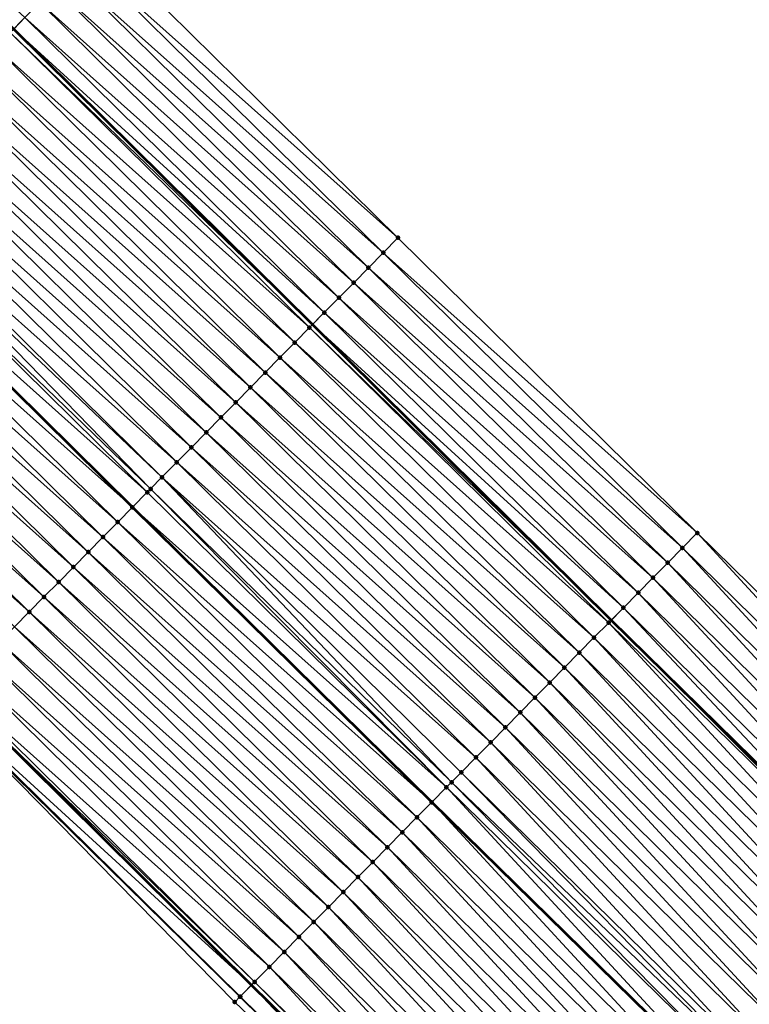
# Model space of a CAD drawing. Header units: feet. Extents: x 2017424 to 2024169, y 808042 to 818730.
# Tile 211 of 256: x 2020562 to 2020597, y 815843 to 815889. Entities that reach past the tile are written whole.
import ezdxf

# ---------------------------------------------------------------- set-up
doc = ezdxf.new("R2010")
doc.units = ezdxf.units.FT
doc.header["$MEASUREMENT"] = 0
for name, color, linetype, lineweight in [('EP_Travel Lane', 172, 'Continuous', 53), ('NB-Road Shots', 141, 'Continuous', 100), ('NB-Road X-Section', 40, 'Continuous', 13), ('STRIPING', 60, 'Continuous', 53)]:
    doc.layers.add(name, color=color, linetype=linetype, lineweight=lineweight)
doc.layers.add('I-77-MM15-17_NB-Surface-BORDER', color=7, linetype='Continuous')
doc.layers.add('I-77-MM15-17_NB-Surface-TIN', color=7, linetype='Continuous')

msp = doc.modelspace()

# ---------------------------------------------------------------- linework, layer by layer
at = {"layer": 'EP_Travel Lane'}
for points in [[(2020306.735364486, 816143.052083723, 250.3038613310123), (2020320.869865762, 816128.903000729, 250.1640749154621), (2020335.004430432, 816114.7538542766, 250.0386303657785), (2020349.139063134, 816100.6046397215, 249.9285631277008), (2020363.273687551, 816086.4554334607, 249.8166337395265), (2020377.408289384, 816072.3062498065, 249.6995812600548), (2020391.542903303, 816058.1570540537, 249.5852658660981), (2020405.683212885, 816044.0429709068, 249.4706513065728), (2020419.859068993, 816029.9350855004, 249.3542916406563), (2020434.03488781, 816015.8272372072, 249.230411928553), (2020448.210546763, 816001.7195480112, 249.0743815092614), (2020462.386093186, 815987.6119708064, 248.8957072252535), (2020476.561749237, 815973.5042844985, 248.7390809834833), (2020490.737370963, 815959.3966323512, 248.5755603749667), (2020504.912973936, 815945.2889988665, 248.4082667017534), (2020519.088475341, 815931.181466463, 248.2205228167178), (2020533.263964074, 815917.0739466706, 248.0302437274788), (2020547.420157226, 815903.0259554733, 247.8205498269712), (2020561.636400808, 815888.9599583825, 247.5983777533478), (2020575.852620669, 815874.8939847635, 247.3724023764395), (2020590.06889214, 815860.8279600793, 247.1547067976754), (2020604.315796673, 815846.8424144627, 246.9439078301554), (2020618.602657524, 815832.847893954, 246.742274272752), (2020632.862392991, 815818.9411492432, 246.567815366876)], [(2020303.745453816, 816111.7916383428, 250.6809946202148), (2020317.880009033, 816097.6425431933, 250.5486849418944), (2020332.014607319, 816083.49340493, 250.4261101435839), (2020346.14918727, 816069.3442850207, 250.2993762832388), (2020360.28371757, 816055.1952148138, 250.1614457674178), (2020374.418343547, 816041.0460488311, 250.0451336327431), (2020388.587993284, 816026.8903374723, 249.9444988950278), (2020402.751658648, 816012.770209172, 249.8295884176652), (2020416.915225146, 815998.6501794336, 249.6947918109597), (2020431.078640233, 815984.5303006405, 249.5294848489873), (2020445.241975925, 815970.4105009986, 249.3481929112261), (2020459.405461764, 815956.2905516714, 249.1971501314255), (2020473.569011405, 815942.1705387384, 249.0589391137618), (2020487.732629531, 815928.0504575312, 248.9345192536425), (2020501.896242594, 815913.9303813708, 248.8090997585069), (2020516.059784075, 815899.8103765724, 248.6692454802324), (2020530.303680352, 815885.662952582, 248.5309171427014), (2020544.520426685, 815871.5964580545, 248.3895210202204), (2020558.737220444, 815857.5299166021, 248.2557333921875), (2020572.954258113, 815843.4631338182, 248.1611456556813), (2020587.261358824, 815829.419095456, 248.0422954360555), (2020601.548694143, 815815.4241101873, 247.9231798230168), (2020615.950558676, 815801.3845731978, 247.8181088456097), (2020630.351235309, 815787.5063167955, 247.6943835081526)]]:
    msp.add_polyline3d(points, dxfattribs=at)
at = {"layer": 'I-77-MM15-17_NB-Surface-BORDER', "color": 3, "linetype": 'Continuous', "lineweight": -3}
for points in [[(2020310.195268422, 816146.5114643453, 249.9605953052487), (2020324.329785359, 816132.3623860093, 249.8220439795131), (2020338.464424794, 816118.2131850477, 249.7112006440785), (2020353.306249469, 816104.7710125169, 249.5358276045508), (2020367.440904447, 816090.6217959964, 249.4285142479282), (2020381.57549105, 816076.4726479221, 249.3057166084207), (2020395.71010452, 816062.3234729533, 249.1890001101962), (2020409.835485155, 816048.2121011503, 249.0622873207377), (2020423.999180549, 816034.0919408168, 248.9536563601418), (2020438.163023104, 816019.9716337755, 248.8746337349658), (2020452.326568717, 816005.8516227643, 248.7358364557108), (2020465.784232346, 815991.0232822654, 248.6243353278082), (2020479.947639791, 815976.9034089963, 248.4576964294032), (2020494.110981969, 815962.7836007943, 248.2779317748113), (2020508.980131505, 815949.3721964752, 248.0558396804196), (2020523.143559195, 815935.2523030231, 247.8932732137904), (2020537.306906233, 815921.1324899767, 247.7144875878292), (2020551.445618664, 815907.1113824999, 247.4941053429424), (2020565.683924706, 815893.0680721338, 247.2464363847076), (2020579.922438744, 815879.0245566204, 247.0321418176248), (2020594.160903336, 815864.9810898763, 246.8098981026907), (2020608.398558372, 815851.0143779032, 246.6033198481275), (2020621.985778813, 815836.3053499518, 246.4236275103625), (2020636.912781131, 815823.1471105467, 246.1625164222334)], [(2020629.963901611, 815787.1042717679, 247.7179646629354), (2020615.620909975, 815801.0424552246, 247.8335023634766), (2020601.20181061, 815815.0697975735, 247.9390985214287), (2020586.682317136, 815828.8277373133, 248.0615069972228), (2020572.153278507, 815842.6508562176, 248.1752715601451), (2020558.129731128, 815856.9138964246, 248.2634062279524), (2020543.922389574, 815870.9901263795, 248.3887698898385), (2020529.683424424, 815885.0340868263, 248.5307069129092), (2020515.062616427, 815898.810347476, 248.6477983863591), (2020501.112150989, 815913.1440201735, 248.7942076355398), (2020487.098564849, 815927.4144933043, 248.9289412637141), (2020473.083361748, 815941.6834295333, 249.0551330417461), (2020459.008122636, 815955.8920152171, 249.1943568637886), (2020444.765453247, 815969.932536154, 249.345469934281), (2020430.447686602, 815983.897502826, 249.5192987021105), (2020416.06925662, 815997.8016732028, 249.687686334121), (2020401.816333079, 816011.8321911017, 249.8103279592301), (2020387.953283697, 816026.2537474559, 249.9367965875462), (2020373.782251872, 816040.4107071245, 250.0343590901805), (2020359.263395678, 816054.1761853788, 250.1340509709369), (2020345.282853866, 816068.4789402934, 250.2884019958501), (2020331.207658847, 816082.6873500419, 250.4189770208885), (2020317.248829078, 816097.0120964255, 250.539235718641), (2020303.158795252, 816111.2055821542, 250.6811507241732)]]:
    msp.add_polyline3d(points, dxfattribs=at)
at = {"layer": 'I-77-MM15-17_NB-Surface-TIN', "color": 128, "linetype": 'Continuous', "lineweight": -3}
for points in [[(2020562.174774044, 815889.5063493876, 247.554890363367), (2020547.420157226, 815903.0259554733, 247.8205498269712), (2020561.636400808, 815888.9599583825, 247.5983777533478)], [(2020579.922438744, 815879.0245566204, 247.0321418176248), (2020565.683924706, 815893.0680721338, 247.2464363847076), (2020564.982049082, 815892.3557724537, 247.3008302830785)], [(2020579.220494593, 815878.3123245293, 247.0755435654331), (2020564.982049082, 815892.3557724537, 247.3008302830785), (2020564.280178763, 815891.6434675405, 247.3560751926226)], [(2020579.220494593, 815878.3123245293, 247.0755435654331), (2020579.922438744, 815879.0245566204, 247.0321418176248), (2020564.982049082, 815892.3557724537, 247.3008302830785)], [(2020578.518607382, 815877.6000362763, 247.1280787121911), (2020564.280178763, 815891.6434675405, 247.3560751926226), (2020563.578376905, 815890.9310951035, 247.4223012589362)], [(2020578.518607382, 815877.6000362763, 247.1280787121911), (2020579.220494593, 815878.3123245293, 247.0755435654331), (2020564.280178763, 815891.6434675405, 247.3560751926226)], [(2020577.816805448, 815876.8876639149, 247.1942921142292), (2020563.578376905, 815890.9310951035, 247.4223012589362), (2020562.876476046, 815890.2188203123, 247.4726475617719)], [(2020578.518607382, 815877.6000362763, 247.1280787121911), (2020563.578376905, 815890.9310951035, 247.4223012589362), (2020577.816805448, 815876.8876639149, 247.1942921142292)], [(2020577.114915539, 815876.1753783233, 247.2463944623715), (2020562.876476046, 815890.2188203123, 247.4726475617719), (2020562.174774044, 815889.5063493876, 247.554890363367)], [(2020577.114915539, 815876.1753783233, 247.2463944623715), (2020577.816805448, 815876.8876639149, 247.1942921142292), (2020562.876476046, 815890.2188203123, 247.4726475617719)], [(2020576.4131777, 815875.4629427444, 247.3228887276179), (2020562.174774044, 815889.5063493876, 247.554890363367), (2020561.636400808, 815888.9599583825, 247.5983777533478)], [(2020576.4131777, 815875.4629427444, 247.3228887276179), (2020577.114915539, 815876.1753783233, 247.2463944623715), (2020562.174774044, 815889.5063493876, 247.554890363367)], [(2020575.711349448, 815874.7505963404, 247.3848807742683), (2020561.472912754, 815888.7940355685, 247.6115835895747), (2020560.770904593, 815888.0818666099, 247.6447187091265)], [(2020561.472912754, 815888.7940355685, 247.6115835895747), (2020575.852620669, 815874.8939847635, 247.3724023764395), (2020561.636400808, 815888.9599583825, 247.5983777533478)], [(2020575.711349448, 815874.7505963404, 247.3848807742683), (2020575.852620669, 815874.8939847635, 247.3724023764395), (2020561.472912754, 815888.7940355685, 247.6115835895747)], [(2020576.4131777, 815875.4629427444, 247.3228887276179), (2020561.636400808, 815888.9599583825, 247.5983777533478), (2020575.852620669, 815874.8939847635, 247.3724023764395)], [(2020575.009398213, 815874.0383712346, 247.4271465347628), (2020560.770904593, 815888.0818666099, 247.6447187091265), (2020560.068965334, 815887.369629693, 247.6889056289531)], [(2020575.009398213, 815874.0383712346, 247.4271465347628), (2020575.711349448, 815874.7505963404, 247.3848807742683), (2020560.770904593, 815888.0818666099, 247.6447187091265)], [(2020574.307464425, 815873.3261289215, 247.4722106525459), (2020560.068965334, 815887.369629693, 247.6889056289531), (2020559.367021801, 815886.6573969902, 247.7324072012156)], [(2020574.307464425, 815873.3261289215, 247.4722106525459), (2020575.009398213, 815874.0383712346, 247.4271465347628), (2020560.068965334, 815887.369629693, 247.6889056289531)], [(2020573.605547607, 815872.6138698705, 247.5199967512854), (2020559.367021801, 815886.6573969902, 247.7324072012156), (2020558.665086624, 815885.9451560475, 247.7772488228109)], [(2020573.605547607, 815872.6138698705, 247.5199967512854), (2020574.307464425, 815873.3261289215, 247.4722106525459), (2020559.367021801, 815886.6573969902, 247.7324072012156)], [(2020572.903645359, 815871.9015964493, 247.5701198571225), (2020558.665086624, 815885.9451560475, 247.7772488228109), (2020557.963149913, 815885.2329166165, 247.8218445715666)], [(2020572.903645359, 815871.9015964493, 247.5701198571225), (2020573.605547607, 815872.6138698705, 247.5199967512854), (2020558.665086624, 815885.9451560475, 247.7772488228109)], [(2020572.201717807, 815871.1893479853, 247.6161842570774), (2020557.963149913, 815885.2329166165, 247.8218445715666), (2020557.261183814, 815884.5207061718, 247.8617264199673)], [(2020572.201717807, 815871.1893479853, 247.6161842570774), (2020572.903645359, 815871.9015964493, 247.5701198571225), (2020557.963149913, 815885.2329166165, 247.8218445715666)], [(2020571.499766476, 815870.4771229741, 247.6584346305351), (2020557.261183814, 815884.5207061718, 247.8617264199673), (2020556.559208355, 815883.8085049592, 247.9001068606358)], [(2020571.499766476, 815870.4771229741, 247.6584346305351), (2020572.201717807, 815871.1893479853, 247.6161842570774), (2020557.261183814, 815884.5207061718, 247.8617264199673)], [(2020570.797805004, 815869.7649079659, 247.6990582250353), (2020556.559208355, 815883.8085049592, 247.9001068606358), (2020555.857224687, 815883.0963118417, 247.9371708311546)], [(2020570.797805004, 815869.7649079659, 247.6990582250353), (2020571.499766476, 815870.4771229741, 247.6584346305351), (2020556.559208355, 815883.8085049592, 247.9001068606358)], [(2020570.095853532, 815869.0526830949, 247.7412857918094), (2020555.857224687, 815883.0963118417, 247.9371708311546), (2020555.155285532, 815882.3840748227, 247.9813743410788)], [(2020570.095853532, 815869.0526830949, 247.7412857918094), (2020570.797805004, 815869.7649079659, 247.6990582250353), (2020555.857224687, 815883.0963118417, 247.9371708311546)], [(2020569.393947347, 815868.3404135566, 247.7907774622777), (2020555.155285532, 815882.3840748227, 247.9813743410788), (2020554.453369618, 815881.67181488, 248.0293058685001)], [(2020569.393947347, 815868.3404135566, 247.7907774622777), (2020570.095853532, 815869.0526830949, 247.7412857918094), (2020555.155285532, 815882.3840748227, 247.9813743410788)], [(2020568.69203104, 815867.6281540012, 247.8386456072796), (2020554.453369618, 815881.67181488, 248.0293058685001), (2020554.185162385, 815881.3997053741, 248.0435907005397)], [(2020568.69203104, 815867.6281540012, 247.8386456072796), (2020569.393947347, 815868.3404135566, 247.7907774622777), (2020554.453369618, 815881.67181488, 248.0293058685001)], [(2020568.148156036, 815867.0763246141, 247.8709234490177), (2020554.185162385, 815881.3997053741, 248.0435907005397), (2020553.751366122, 815880.9596413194, 248.063189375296)], [(2020568.148156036, 815867.0763246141, 247.8709234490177), (2020568.69203104, 815867.6281540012, 247.8386456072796), (2020554.185162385, 815881.3997053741, 248.0435907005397)], [(2020567.99006954, 815866.9159390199, 247.8792648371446), (2020553.751366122, 815880.9596413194, 248.063189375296), (2020553.057361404, 815880.2556588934, 248.0905539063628)], [(2020567.99006954, 815866.9159390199, 247.8792648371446), (2020568.148156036, 815867.0763246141, 247.8709234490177), (2020553.751366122, 815880.9596413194, 248.063189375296)], [(2020567.288063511, 815866.2037679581, 247.9127415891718), (2020553.049323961, 815880.2475058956, 248.0908708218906), (2020552.347317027, 815879.5353357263, 248.1242027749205)], [(2020553.049323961, 815880.2475058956, 248.0908708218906), (2020567.296104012, 815866.2119248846, 247.9123581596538), (2020553.057361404, 815880.2556588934, 248.0905539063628)], [(2020567.288063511, 815866.2037679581, 247.9127415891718), (2020567.296104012, 815866.2119248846, 247.9123581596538), (2020553.049323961, 815880.2475058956, 248.0908708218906)], [(2020567.99006954, 815866.9159390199, 247.8792648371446), (2020553.057361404, 815880.2556588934, 248.0905539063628), (2020567.296104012, 815866.2119248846, 247.9123581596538)], [(2020566.586065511, 815865.4915889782, 247.947506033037), (2020552.347317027, 815879.5353357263, 248.1242027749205), (2020551.645260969, 815878.8232140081, 248.149655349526)], [(2020566.586065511, 815865.4915889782, 247.947506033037), (2020567.288063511, 815866.2037679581, 247.9127415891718), (2020552.347317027, 815879.5353357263, 248.1242027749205)], [(2020565.884053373, 815864.7794239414, 247.9800029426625), (2020551.645260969, 815878.8232140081, 248.149655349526), (2020550.94321428, 815878.1110830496, 248.176610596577)], [(2020565.884053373, 815864.7794239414, 247.9800029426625), (2020566.586065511, 815865.4915889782, 247.947506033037), (2020551.645260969, 815878.8232140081, 248.149655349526)], [(2020594.160903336, 815864.9810898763, 246.8098981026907), (2020579.922438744, 815879.0245566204, 247.0321418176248), (2020579.220494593, 815878.3123245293, 247.0755435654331)], [(2020593.458993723, 815864.2688237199, 246.858840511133), (2020579.220494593, 815878.3123245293, 247.0755435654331), (2020578.518607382, 815877.6000362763, 247.1280787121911)], [(2020593.458993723, 815864.2688237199, 246.858840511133), (2020594.160903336, 815864.9810898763, 246.8098981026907), (2020579.220494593, 815878.3123245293, 247.0755435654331)], [(2020565.18202127, 815864.0672785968, 248.009297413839), (2020550.94321428, 815878.1110830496, 248.176610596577), (2020550.241166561, 815877.3989531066, 248.2034007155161)], [(2020565.18202127, 815864.0672785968, 248.009297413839), (2020565.884053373, 815864.7794239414, 247.9800029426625), (2020550.94321428, 815878.1110830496, 248.176610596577)], [(2020564.479996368, 815863.3551261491, 248.0397470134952), (2020550.241166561, 815877.3989531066, 248.2034007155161), (2020549.539115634, 815876.6868263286, 248.2296761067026)], [(2020564.479996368, 815863.3551261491, 248.0397470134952), (2020565.18202127, 815864.0672785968, 248.009297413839), (2020550.241166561, 815877.3989531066, 248.2034007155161)], [(2020592.757051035, 815863.5565901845, 246.9024779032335), (2020578.518607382, 815877.6000362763, 247.1280787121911), (2020577.816805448, 815876.8876639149, 247.1942921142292)], [(2020592.757051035, 815863.5565901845, 246.9024779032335), (2020593.458993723, 815864.2688237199, 246.858840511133), (2020578.518607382, 815877.6000362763, 247.1280787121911)], [(2020592.055243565, 815862.8442232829, 246.9678041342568), (2020577.816805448, 815876.8876639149, 247.1942921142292), (2020577.114915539, 815876.1753783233, 247.2463944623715)], [(2020592.055243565, 815862.8442232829, 246.9678041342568), (2020592.757051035, 815863.5565901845, 246.9024779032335), (2020577.816805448, 815876.8876639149, 247.1942921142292)], [(2020563.777957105, 815862.6429878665, 248.0678929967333), (2020549.539115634, 815876.6868263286, 248.2296761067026), (2020548.83704665, 815875.9747173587, 248.2530554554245)], [(2020563.777957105, 815862.6429878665, 248.0678929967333), (2020564.479996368, 815863.3551261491, 248.0397470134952), (2020549.539115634, 815876.6868263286, 248.2296761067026)], [(2020563.07593236, 815861.9308352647, 248.0983676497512), (2020548.83704665, 815875.9747173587, 248.2530554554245), (2020548.134955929, 815875.2626298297, 248.2729479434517)], [(2020563.07593236, 815861.9308352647, 248.0983676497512), (2020563.777957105, 815862.6429878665, 248.0678929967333), (2020548.83704665, 815875.9747173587, 248.2530554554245)], [(2020591.353350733, 815862.1319405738, 247.0194384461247), (2020577.114915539, 815876.1753783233, 247.2463944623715), (2020576.4131777, 815875.4629427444, 247.3228887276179)], [(2020591.353350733, 815862.1319405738, 247.0194384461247), (2020592.055243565, 815862.8442232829, 246.9678041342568), (2020577.114915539, 815876.1753783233, 247.2463944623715)], [(2020590.651608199, 815861.4195096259, 247.0951803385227), (2020576.4131777, 815875.4629427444, 247.3228887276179), (2020575.852620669, 815874.8939847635, 247.3724023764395)], [(2020590.651608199, 815861.4195096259, 247.0951803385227), (2020591.353350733, 815862.1319405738, 247.0194384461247), (2020576.4131777, 815875.4629427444, 247.3228887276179)], [(2020562.373887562, 815861.2187024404, 248.1256259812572), (2020548.134955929, 815875.2626298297, 248.2729479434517), (2020547.432838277, 815874.5505688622, 248.2885207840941)], [(2020562.373887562, 815861.2187024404, 248.1256259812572), (2020563.07593236, 815861.9308352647, 248.0983676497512), (2020548.134955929, 815875.2626298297, 248.2729479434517)], [(2020561.671795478, 815860.5066162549, 248.1452995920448), (2020562.373887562, 815861.2187024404, 248.1256259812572), (2020547.432838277, 815874.5505688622, 248.2885207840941)], [(2020589.949840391, 815860.7071036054, 247.1668683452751), (2020575.711349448, 815874.7505963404, 247.3848807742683), (2020575.009398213, 815874.0383712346, 247.4271465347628)], [(2020575.711349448, 815874.7505963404, 247.3848807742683), (2020590.06889214, 815860.8279600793, 247.1547067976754), (2020575.852620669, 815874.8939847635, 247.3724023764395)], [(2020589.949840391, 815860.7071036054, 247.1668683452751), (2020590.06889214, 815860.8279600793, 247.1547067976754), (2020575.711349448, 815874.7505963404, 247.3848807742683)], [(2020590.651608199, 815861.4195096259, 247.0951803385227), (2020575.852620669, 815874.8939847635, 247.3724023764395), (2020590.06889214, 815860.8279600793, 247.1547067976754)], [(2020589.247914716, 815859.9948532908, 247.2132344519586), (2020575.009398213, 815874.0383712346, 247.4271465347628), (2020574.307464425, 815873.3261289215, 247.4722106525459)], [(2020589.247914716, 815859.9948532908, 247.2132344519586), (2020589.949840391, 815860.7071036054, 247.1668683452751), (2020575.009398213, 815874.0383712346, 247.4271465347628)], [(2020588.546002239, 815859.2825899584, 247.2617175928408), (2020574.307464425, 815873.3261289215, 247.4722106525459), (2020573.605547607, 815872.6138698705, 247.5199967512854)], [(2020588.546002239, 815859.2825899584, 247.2617175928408), (2020589.247914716, 815859.9948532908, 247.2132344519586), (2020574.307464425, 815873.3261289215, 247.4722106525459)], [(2020587.844114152, 815858.5703025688, 247.314113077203), (2020573.605547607, 815872.6138698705, 247.5199967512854), (2020572.903645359, 815871.9015964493, 247.5701198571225)], [(2020587.844114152, 815858.5703025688, 247.314113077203), (2020588.546002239, 815859.2825899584, 247.2617175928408), (2020573.605547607, 815872.6138698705, 247.5199967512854)], [(2020587.142233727, 815857.8580076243, 247.3677372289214), (2020572.903645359, 815871.9015964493, 247.5701198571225), (2020572.201717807, 815871.1893479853, 247.6161842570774)], [(2020587.142233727, 815857.8580076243, 247.3677372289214), (2020587.844114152, 815858.5703025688, 247.314113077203), (2020572.903645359, 815871.9015964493, 247.5701198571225)], [(2020586.440339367, 815857.145726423, 247.4191263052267), (2020572.201717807, 815871.1893479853, 247.6161842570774), (2020571.499766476, 815870.4771229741, 247.6584346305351)], [(2020586.440339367, 815857.145726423, 247.4191263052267), (2020587.142233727, 815857.8580076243, 247.3677372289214), (2020572.201717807, 815871.1893479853, 247.6161842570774)], [(2020585.738436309, 815856.4334537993, 247.4691204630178), (2020571.499766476, 815870.4771229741, 247.6584346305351), (2020570.797805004, 815869.7649079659, 247.6990582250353)], [(2020585.738436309, 815856.4334537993, 247.4691204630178), (2020586.440339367, 815857.145726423, 247.4191263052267), (2020571.499766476, 815870.4771229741, 247.6584346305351)], [(2020585.036512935, 815855.721201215, 247.5158557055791), (2020570.797805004, 815869.7649079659, 247.6990582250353), (2020570.095853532, 815869.0526830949, 247.7412857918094)], [(2020585.036512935, 815855.721201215, 247.5158557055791), (2020585.738436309, 815856.4334537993, 247.4691204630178), (2020570.797805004, 815869.7649079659, 247.6990582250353)], [(2020584.334600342, 815855.0089379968, 247.5643202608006), (2020570.095853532, 815869.0526830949, 247.7412857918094), (2020569.393947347, 815868.3404135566, 247.7907774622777)], [(2020584.334600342, 815855.0089379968, 247.5643202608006), (2020585.036512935, 815855.721201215, 247.5158557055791), (2020570.095853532, 815869.0526830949, 247.7412857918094)], [(2020583.632692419, 815854.2966701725, 247.6135339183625), (2020569.393947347, 815868.3404135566, 247.7907774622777), (2020568.69203104, 815867.6281540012, 247.8386456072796)], [(2020583.632692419, 815854.2966701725, 247.6135339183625), (2020584.334600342, 815855.0089379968, 247.5643202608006), (2020569.393947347, 815868.3404135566, 247.7907774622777)], [(2020582.469808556, 815853.1165355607, 247.7020462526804), (2020568.69203104, 815867.6281540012, 247.8386456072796), (2020568.148156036, 815867.0763246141, 247.8709234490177)], [(2020582.469808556, 815853.1165355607, 247.7020462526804), (2020582.930819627, 815853.5843676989, 247.6683824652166), (2020568.69203104, 815867.6281540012, 247.8386456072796)], [(2020582.930819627, 815853.5843676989, 247.6683824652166), (2020583.632692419, 815854.2966701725, 247.6135339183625), (2020568.69203104, 815867.6281540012, 247.8386456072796)], [(2020582.228899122, 815852.8721122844, 247.7155779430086), (2020568.148156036, 815867.0763246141, 247.8709234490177), (2020567.99006954, 815866.9159390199, 247.8792648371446)], [(2020582.228899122, 815852.8721122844, 247.7155779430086), (2020582.469808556, 815853.1165355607, 247.7020462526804), (2020568.148156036, 815867.0763246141, 247.8709234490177)], [(2020582.228899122, 815852.8721122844, 247.7155779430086), (2020567.99006954, 815866.9159390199, 247.8792648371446), (2020567.296104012, 815866.2119248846, 247.9123581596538)], [(2020581.526878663, 815852.1599554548, 247.7467409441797), (2020567.288063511, 815866.2037679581, 247.9127415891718), (2020566.586065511, 815865.4915889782, 247.947506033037)], [(2020567.288063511, 815866.2037679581, 247.9127415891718), (2020581.5349228, 815852.1681157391, 247.7463838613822), (2020567.296104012, 815866.2119248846, 247.9123581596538)], [(2020581.526878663, 815852.1599554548, 247.7467409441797), (2020581.5349228, 815852.1681157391, 247.7463838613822), (2020567.288063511, 815866.2037679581, 247.9127415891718)], [(2020582.228899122, 815852.8721122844, 247.7155779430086), (2020567.296104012, 815866.2119248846, 247.9123581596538), (2020581.5349228, 815852.1681157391, 247.7463838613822)], [(2020580.82489292, 815851.4477643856, 247.783472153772), (2020566.586065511, 815865.4915889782, 247.947506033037), (2020565.884053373, 815864.7794239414, 247.9800029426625)], [(2020580.82489292, 815851.4477643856, 247.783472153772), (2020581.526878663, 815852.1599554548, 247.7467409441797), (2020566.586065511, 815865.4915889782, 247.947506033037)], [(2020580.122917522, 815850.7355631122, 247.8218628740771), (2020565.884053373, 815864.7794239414, 247.9800029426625), (2020565.18202127, 815864.0672785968, 248.009297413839)], [(2020580.122917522, 815850.7355631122, 247.8218628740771), (2020580.82489292, 815851.4477643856, 247.783472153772), (2020565.884053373, 815864.7794239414, 247.9800029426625)], [(2020607.699048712, 815850.2997546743, 246.6469316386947), (2020594.160903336, 815864.9810898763, 246.8098981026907), (2020593.458993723, 815864.2688237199, 246.858840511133)], [(2020607.699048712, 815850.2997546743, 246.6469316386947), (2020608.398558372, 815851.0143779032, 246.6033198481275), (2020594.160903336, 815864.9810898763, 246.8098981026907)], [(2020606.999578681, 815849.5850926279, 246.6974346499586), (2020593.458993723, 815864.2688237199, 246.858840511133), (2020592.757051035, 815863.5565901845, 246.9024779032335)], [(2020606.999578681, 815849.5850926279, 246.6974346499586), (2020607.699048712, 815850.2997546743, 246.6469316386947), (2020593.458993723, 815864.2688237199, 246.858840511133)], [(2020579.420915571, 815850.0233880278, 247.855994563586), (2020565.18202127, 815864.0672785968, 248.009297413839), (2020564.479996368, 815863.3551261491, 248.0397470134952)], [(2020579.420915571, 815850.0233880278, 247.855994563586), (2020580.122917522, 815850.7355631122, 247.8218628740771), (2020565.18202127, 815864.0672785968, 248.009297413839)], [(2020578.718944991, 815849.3111820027, 247.8951580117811), (2020564.479996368, 815863.3551261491, 248.0397470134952), (2020563.777957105, 815862.6429878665, 248.0678929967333)], [(2020578.718944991, 815849.3111820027, 247.8951580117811), (2020579.420915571, 815850.0233880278, 247.855994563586), (2020564.479996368, 815863.3551261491, 248.0397470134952)], [(2020606.300170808, 815848.8703696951, 246.7587467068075), (2020592.757051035, 815863.5565901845, 246.9024779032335), (2020592.055243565, 815862.8442232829, 246.9678041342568)], [(2020606.300170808, 815848.8703696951, 246.7587467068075), (2020606.999578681, 815849.5850926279, 246.6974346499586), (2020592.757051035, 815863.5565901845, 246.9024779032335)], [(2020605.600723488, 815848.1556854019, 246.8131991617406), (2020592.055243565, 815862.8442232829, 246.9678041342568), (2020591.353350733, 815862.1319405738, 247.0194384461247)], [(2020605.600723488, 815848.1556854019, 246.8131991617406), (2020606.300170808, 815848.8703696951, 246.7587467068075), (2020592.055243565, 815862.8442232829, 246.9678041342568)], [(2020578.016941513, 815848.599008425, 247.9290446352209), (2020563.777957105, 815862.6429878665, 248.0678929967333), (2020563.07593236, 815861.9308352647, 248.0983676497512)], [(2020578.718944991, 815849.3111820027, 247.8951580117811), (2020563.777957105, 815862.6429878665, 248.0678929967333), (2020578.016941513, 815848.599008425, 247.9290446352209)], [(2020577.31492571, 815847.8868470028, 247.9609545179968), (2020563.07593236, 815861.9308352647, 248.0983676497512), (2020562.373887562, 815861.2187024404, 248.1256259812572)], [(2020577.31492571, 815847.8868470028, 247.9609545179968), (2020578.016941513, 815848.599008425, 247.9290446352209), (2020563.07593236, 815861.9308352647, 248.0983676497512)], [(2020604.901370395, 815847.4409088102, 246.8840372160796), (2020591.353350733, 815862.1319405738, 247.0194384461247), (2020590.651608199, 815861.4195096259, 247.0951803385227)], [(2020604.901370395, 815847.4409088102, 246.8840372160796), (2020605.600723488, 815848.1556854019, 246.8131991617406), (2020591.353350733, 815862.1319405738, 247.0194384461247)], [(2020590.651608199, 815861.4195096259, 247.0951803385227), (2020590.06889214, 815860.8279600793, 247.1547067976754), (2020604.315796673, 815846.8424144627, 246.9439078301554)], [(2020604.901370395, 815847.4409088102, 246.8840372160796), (2020590.651608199, 815861.4195096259, 247.0951803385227), (2020604.315796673, 815846.8424144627, 246.9439078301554)], [(2020576.612947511, 815847.1746484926, 247.9988958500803), (2020562.373887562, 815861.2187024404, 248.1256259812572), (2020561.671795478, 815860.5066162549, 248.1452995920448)], [(2020576.612947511, 815847.1746484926, 247.9988958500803), (2020577.31492571, 815847.8868470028, 247.9609545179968), (2020562.373887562, 815861.2187024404, 248.1256259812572)], [(2020575.91086171, 815846.46255611, 248.0195779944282), (2020561.671795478, 815860.5066162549, 248.1452995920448), (2020560.969718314, 815859.7945153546, 248.167366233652)], [(2020575.91086171, 815846.46255611, 248.0195779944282), (2020576.612947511, 815847.1746484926, 247.9988958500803), (2020561.671795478, 815860.5066162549, 248.1452995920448)], [(2020603.50256272, 815846.0114550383, 247.0080649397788), (2020589.949840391, 815860.7071036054, 247.1668683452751), (2020589.247914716, 815859.9948532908, 247.2132344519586)], [(2020604.202021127, 815846.726128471, 246.9555405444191), (2020590.06889214, 815860.8279600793, 247.1547067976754), (2020589.949840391, 815860.7071036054, 247.1668683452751)], [(2020603.50256272, 815846.0114550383, 247.0080649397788), (2020604.202021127, 815846.726128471, 246.9555405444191), (2020589.949840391, 815860.7071036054, 247.1668683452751)], [(2020604.202021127, 815846.726128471, 246.9555405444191), (2020604.315796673, 815846.8424144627, 246.9439078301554), (2020590.06889214, 815860.8279600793, 247.1547067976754)], [(2020602.803119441, 815845.2967667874, 247.0632199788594), (2020589.247914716, 815859.9948532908, 247.2132344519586), (2020588.546002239, 815859.2825899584, 247.2617175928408)], [(2020602.803119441, 815845.2967667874, 247.0632199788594), (2020603.50256272, 815846.0114550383, 247.0080649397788), (2020589.247914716, 815859.9948532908, 247.2132344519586)], [(2020575.208816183, 815845.750424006, 248.0467199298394), (2020560.969718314, 815859.7945153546, 248.167366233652), (2020560.267657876, 815859.0823979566, 248.1921158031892)], [(2020575.208816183, 815845.750424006, 248.0467199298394), (2020575.91086171, 815846.46255611, 248.0195779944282), (2020560.969718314, 815859.7945153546, 248.167366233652)], [(2020574.506788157, 815845.0382746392, 248.0766692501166), (2020560.267657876, 815859.0823979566, 248.1921158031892), (2020559.565619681, 815858.3702586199, 248.220433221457)], [(2020574.506788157, 815845.0382746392, 248.0766692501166), (2020575.208816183, 815845.750424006, 248.0467199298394), (2020560.267657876, 815859.0823979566, 248.1921158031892)], [(2020602.10368633, 815844.5820685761, 247.1201432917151), (2020588.546002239, 815859.2825899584, 247.2617175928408), (2020587.844114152, 815858.5703025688, 247.314113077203)], [(2020602.10368633, 815844.5820685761, 247.1201432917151), (2020602.803119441, 815845.2967667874, 247.0632199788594), (2020588.546002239, 815859.2825899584, 247.2617175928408)], [(2020601.404249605, 815843.8673739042, 247.1764382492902), (2020587.844114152, 815858.5703025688, 247.314113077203), (2020587.142233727, 815857.8580076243, 247.3677372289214)], [(2020601.404249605, 815843.8673739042, 247.1764382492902), (2020602.10368633, 815844.5820685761, 247.1201432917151), (2020587.844114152, 815858.5703025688, 247.314113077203)], [(2020573.804818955, 815844.3260672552, 248.1160536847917), (2020559.565619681, 815858.3702586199, 248.220433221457), (2020558.863613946, 815857.6580872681, 248.2539571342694)], [(2020573.804818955, 815844.3260672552, 248.1160536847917), (2020574.506788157, 815845.0382746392, 248.0766692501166), (2020559.565619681, 815858.3702586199, 248.220433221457)], [(2020573.102862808, 815843.6138469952, 248.1575321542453), (2020558.863613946, 815857.6580872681, 248.2539571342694), (2020558.737220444, 815857.5299166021, 248.2557333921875)], [(2020573.102862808, 815843.6138469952, 248.1575321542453), (2020573.804818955, 815844.3260672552, 248.1160536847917), (2020558.863613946, 815857.6580872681, 248.2539571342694)], [(2020600.704799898, 815843.1526919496, 247.2304755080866), (2020587.142233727, 815857.8580076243, 247.3677372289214), (2020586.440339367, 815857.145726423, 247.4191263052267)], [(2020600.704799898, 815843.1526919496, 247.2304755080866), (2020601.404249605, 815843.8673739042, 247.1764382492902), (2020587.142233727, 815857.8580076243, 247.3677372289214)], [(2020558.175677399, 815856.9604779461, 248.2636249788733), (2020572.954258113, 815843.4631338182, 248.1611456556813), (2020558.737220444, 815857.5299166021, 248.2557333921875)], [(2020573.102862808, 815843.6138469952, 248.1575321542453), (2020558.737220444, 815857.5299166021, 248.2557333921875), (2020572.954258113, 815843.4631338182, 248.1611456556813)], [(2020572.40075344, 815842.9017778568, 248.1744341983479), (2020558.161459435, 815856.9460626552, 248.2636174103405), (2020558.129731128, 815856.9138964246, 248.2634062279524)], [(2020572.40075344, 815842.9017778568, 248.1744341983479), (2020558.129731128, 815856.9138964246, 248.2634062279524), (2020572.153278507, 815842.6508562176, 248.1752715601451)], [(2020572.414362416, 815842.915577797, 248.1742738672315), (2020558.175677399, 815856.9604779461, 248.2636249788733), (2020558.161459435, 815856.9460626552, 248.2636174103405)], [(2020572.40075344, 815842.9017778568, 248.1744341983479), (2020572.414362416, 815842.915577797, 248.1742738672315), (2020558.161459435, 815856.9460626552, 248.2636174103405)], [(2020572.414362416, 815842.915577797, 248.1742738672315), (2020572.954258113, 815843.4631338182, 248.1611456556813), (2020558.175677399, 815856.9604779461, 248.2636249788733)], [(2020600.00534391, 815842.4380161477, 247.2834205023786), (2020586.440339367, 815857.145726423, 247.4191263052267), (2020585.738436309, 815856.4334537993, 247.4691204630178)], [(2020600.00534391, 815842.4380161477, 247.2834205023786), (2020600.704799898, 815843.1526919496, 247.2304755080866), (2020586.440339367, 815857.145726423, 247.4191263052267)], [(2020599.305848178, 815841.7233792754, 247.3294544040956), (2020585.738436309, 815856.4334537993, 247.4691204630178), (2020585.036512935, 815855.721201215, 247.5158557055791)], [(2020599.305848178, 815841.7233792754, 247.3294544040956), (2020600.00534391, 815842.4380161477, 247.2834205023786), (2020585.738436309, 815856.4334537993, 247.4691204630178)], [(2020598.606376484, 815841.008718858, 247.3796682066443), (2020585.036512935, 815855.721201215, 247.5158557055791), (2020584.334600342, 815855.0089379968, 247.5643202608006)], [(2020598.606376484, 815841.008718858, 247.3796682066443), (2020599.305848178, 815841.7233792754, 247.3294544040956), (2020585.036512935, 815855.721201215, 247.5158557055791)], [(2020597.906930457, 815840.2940332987, 247.4343454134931), (2020584.334600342, 815855.0089379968, 247.5643202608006), (2020583.632692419, 815854.2966701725, 247.6135339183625)], [(2020597.906930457, 815840.2940332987, 247.4343454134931), (2020598.606376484, 815841.008718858, 247.3796682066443), (2020584.334600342, 815855.0089379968, 247.5643202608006)], [(2020597.207538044, 815839.5792952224, 247.4983458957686), (2020583.632692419, 815854.2966701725, 247.6135339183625), (2020582.930819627, 815853.5843676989, 247.6683824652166)], [(2020597.207538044, 815839.5792952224, 247.4983458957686), (2020597.906930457, 815840.2940332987, 247.4343454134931), (2020583.632692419, 815854.2966701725, 247.6135339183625)], [(2020596.937883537, 815839.303774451, 247.5186457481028), (2020582.930819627, 815853.5843676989, 247.6683824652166), (2020582.469808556, 815853.1165355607, 247.7020462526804)], [(2020596.937883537, 815839.303774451, 247.5186457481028), (2020597.207538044, 815839.5792952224, 247.4983458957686), (2020582.930819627, 815853.5843676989, 247.6683824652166)], [(2020596.508036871, 815838.8646636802, 247.5434335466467), (2020582.469808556, 815853.1165355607, 247.7020462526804), (2020582.228899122, 815852.8721122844, 247.7155779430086)], [(2020596.508036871, 815838.8646636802, 247.5434335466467), (2020596.937883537, 815839.303774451, 247.5186457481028), (2020582.469808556, 815853.1165355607, 247.7020462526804)], [(2020582.228899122, 815852.8721122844, 247.7155779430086), (2020581.5349228, 815852.1681157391, 247.7463838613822), (2020595.816482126, 815838.1582907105, 247.5758160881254)], [(2020596.508036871, 815838.8646636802, 247.5434335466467), (2020582.228899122, 815852.8721122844, 247.7155779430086), (2020595.816482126, 815838.1582907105, 247.5758160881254)], [(2020595.10893623, 815837.4354968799, 247.6165156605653), (2020581.526878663, 815852.1599554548, 247.7467409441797), (2020580.82489292, 815851.4477643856, 247.783472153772)], [(2020595.808464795, 815838.1501015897, 247.5761915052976), (2020581.5349228, 815852.1681157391, 247.7463838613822), (2020581.526878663, 815852.1599554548, 247.7467409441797)], [(2020595.10893623, 815837.4354968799, 247.6165156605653), (2020595.808464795, 815838.1501015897, 247.5761915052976), (2020581.526878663, 815852.1599554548, 247.7467409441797)], [(2020595.808464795, 815838.1501015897, 247.5761915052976), (2020595.816482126, 815838.1582907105, 247.5758160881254), (2020581.5349228, 815852.1681157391, 247.7463838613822)], [(2020594.40941673, 815836.7208832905, 247.6584161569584), (2020580.82489292, 815851.4477643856, 247.783472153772), (2020580.122917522, 815850.7355631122, 247.8218628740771)], [(2020594.40941673, 815836.7208832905, 247.6584161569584), (2020595.10893623, 815837.4354968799, 247.6165156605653), (2020580.82489292, 815851.4477643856, 247.783472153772)], [(2020593.709886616, 815836.0062800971, 247.6984711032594), (2020580.122917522, 815850.7355631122, 247.8218628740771), (2020579.420915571, 815850.0233880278, 247.855994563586)], [(2020593.709886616, 815836.0062800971, 247.6984711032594), (2020594.40941673, 815836.7208832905, 247.6584161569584), (2020580.122917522, 815850.7355631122, 247.8218628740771)], [(2020593.010353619, 815835.2916797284, 247.7380245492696), (2020579.420915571, 815850.0233880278, 247.855994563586), (2020578.718944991, 815849.3111820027, 247.8951580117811)], [(2020593.010353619, 815835.2916797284, 247.7380245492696), (2020593.709886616, 815836.0062800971, 247.6984711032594), (2020579.420915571, 815850.0233880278, 247.855994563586)], [(2020592.310829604, 815834.577070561, 247.7791400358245), (2020578.718944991, 815849.3111820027, 247.8951580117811), (2020578.016941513, 815848.599008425, 247.9290446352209)], [(2020592.310829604, 815834.577070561, 247.7791400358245), (2020593.010353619, 815835.2916797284, 247.7380245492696), (2020578.718944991, 815849.3111820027, 247.8951580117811)], [(2020591.611299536, 815833.8624673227, 247.8192029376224), (2020578.016941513, 815848.599008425, 247.9290446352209), (2020577.31492571, 815847.8868470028, 247.9609545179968)], [(2020591.611299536, 815833.8624673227, 247.8192029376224), (2020592.310829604, 815834.577070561, 247.7791400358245), (2020578.016941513, 815848.599008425, 247.9290446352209)], [(2020590.911760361, 815833.1478730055, 247.8576821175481), (2020577.31492571, 815847.8868470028, 247.9609545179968), (2020576.612947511, 815847.1746484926, 247.9988958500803)], [(2020590.911760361, 815833.1478730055, 247.8576821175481), (2020591.611299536, 815833.8624673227, 247.8192029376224), (2020577.31492571, 815847.8868470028, 247.9609545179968)], [(2020590.212158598, 815832.4333399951, 247.8852775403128), (2020576.612947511, 815847.1746484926, 247.9988958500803), (2020575.91086171, 815846.46255611, 248.0195779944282)], [(2020590.212158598, 815832.4333399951, 247.8852775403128), (2020590.911760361, 815833.1478730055, 247.8576821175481), (2020576.612947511, 815847.1746484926, 247.9988958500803)], [(2020589.51258688, 815831.7187775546, 247.9180976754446), (2020575.91086171, 815846.46255611, 248.0195779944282), (2020575.208816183, 815845.750424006, 248.0467199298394)], [(2020589.51258688, 815831.7187775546, 247.9180976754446), (2020590.212158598, 815832.4333399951, 247.8852775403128), (2020575.91086171, 815846.46255611, 248.0195779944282)], [(2020588.813038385, 815831.0041923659, 247.9549562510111), (2020575.208816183, 815845.750424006, 248.0467199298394), (2020574.506788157, 815845.0382746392, 248.0766692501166)], [(2020588.813038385, 815831.0041923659, 247.9549562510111), (2020589.51258688, 815831.7187775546, 247.9180976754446), (2020575.208816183, 815845.750424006, 248.0467199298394)], [(2020588.113505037, 815830.2895923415, 247.9944486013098), (2020574.506788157, 815845.0382746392, 248.0766692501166), (2020573.804818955, 815844.3260672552, 248.1160536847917)], [(2020588.113505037, 815830.2895923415, 247.9944486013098), (2020588.813038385, 815831.0041923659, 247.9549562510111), (2020574.506788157, 815845.0382746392, 248.0766692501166)], [(2020587.413992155, 815829.5749722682, 248.0375001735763), (2020573.804818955, 815844.3260672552, 248.1160536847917), (2020573.102862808, 815843.6138469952, 248.1575321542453)], [(2020587.413992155, 815829.5749722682, 248.0375001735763), (2020588.113505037, 815830.2895923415, 247.9944486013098), (2020573.804818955, 815844.3260672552, 248.1160536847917)], [(2020587.308183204, 815829.466916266, 248.0407022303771), (2020573.102862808, 815843.6138469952, 248.1575321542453), (2020572.954258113, 815843.4631338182, 248.1611456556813)], [(2020587.308183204, 815829.466916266, 248.0407022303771), (2020587.413992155, 815829.5749722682, 248.0375001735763), (2020573.102862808, 815843.6138469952, 248.1575321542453)], [(2020586.714366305, 815828.8604628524, 248.0609069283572), (2020572.954258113, 815843.4631338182, 248.1611456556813), (2020572.414362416, 815842.915577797, 248.1742738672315)], [(2020586.714366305, 815828.8604628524, 248.0609069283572), (2020587.261358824, 815829.419095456, 248.0422954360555), (2020572.954258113, 815843.4631338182, 248.1611456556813)], [(2020587.308183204, 815829.466916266, 248.0407022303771), (2020572.954258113, 815843.4631338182, 248.1611456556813), (2020587.261358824, 815829.419095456, 248.0422954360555)], [(2020586.682317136, 815828.8277373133, 248.0615069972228), (2020572.40075344, 815842.9017778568, 248.1744341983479), (2020572.153278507, 815842.6508562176, 248.1752715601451)], [(2020586.714366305, 815828.8604628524, 248.0609069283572), (2020572.414362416, 815842.915577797, 248.1742738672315), (2020572.40075344, 815842.9017778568, 248.1744341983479)], [(2020586.682317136, 815828.8277373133, 248.0615069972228), (2020586.714366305, 815828.8604628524, 248.0609069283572), (2020572.40075344, 815842.9017778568, 248.1744341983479)]]:
    msp.add_3dface(points, dxfattribs=at)
at = {"layer": 'NB-Road Shots', "lineweight": 100}
for p in [(2020579.922438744, 815879.0245566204, 247.0321418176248), (2020579.220494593, 815878.3123245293, 247.0755435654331), (2020578.518607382, 815877.6000362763, 247.1280787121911), (2020577.816805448, 815876.8876639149, 247.1942921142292), (2020577.114915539, 815876.1753783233, 247.2463944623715), (2020576.4131777, 815875.4629427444, 247.3228887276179), (2020575.711349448, 815874.7505963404, 247.3848807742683), (2020575.009398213, 815874.0383712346, 247.4271465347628), (2020574.307464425, 815873.3261289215, 247.4722106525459), (2020573.605547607, 815872.6138698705, 247.5199967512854), (2020572.903645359, 815871.9015964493, 247.5701198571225), (2020572.201717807, 815871.1893479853, 247.6161842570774), (2020571.499766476, 815870.4771229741, 247.6584346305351), (2020570.797805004, 815869.7649079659, 247.6990582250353), (2020570.095853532, 815869.0526830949, 247.7412857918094), (2020569.393947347, 815868.3404135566, 247.7907774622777), (2020568.69203104, 815867.6281540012, 247.8386456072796), (2020568.148156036, 815867.0763246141, 247.8709234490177), (2020567.99006954, 815866.9159390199, 247.8792648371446), (2020567.288063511, 815866.2037679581, 247.9127415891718), (2020566.586065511, 815865.4915889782, 247.947506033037), (2020565.884053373, 815864.7794239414, 247.9800029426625), (2020594.160903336, 815864.9810898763, 246.8098981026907), (2020593.458993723, 815864.2688237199, 246.858840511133), (2020565.18202127, 815864.0672785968, 248.009297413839), (2020564.479996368, 815863.3551261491, 248.0397470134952), (2020592.757051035, 815863.5565901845, 246.9024779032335), (2020592.055243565, 815862.8442232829, 246.9678041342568), (2020563.777957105, 815862.6429878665, 248.0678929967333), (2020563.07593236, 815861.9308352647, 248.0983676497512), (2020591.353350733, 815862.1319405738, 247.0194384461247), (2020590.651608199, 815861.4195096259, 247.0951803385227), (2020562.373887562, 815861.2187024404, 248.1256259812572), (2020589.949840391, 815860.7071036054, 247.1668683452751), (2020589.247914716, 815859.9948532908, 247.2132344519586), (2020588.546002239, 815859.2825899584, 247.2617175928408), (2020587.844114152, 815858.5703025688, 247.314113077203), (2020587.142233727, 815857.8580076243, 247.3677372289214), (2020586.440339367, 815857.145726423, 247.4191263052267), (2020585.738436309, 815856.4334537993, 247.4691204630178), (2020585.036512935, 815855.721201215, 247.5158557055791), (2020584.334600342, 815855.0089379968, 247.5643202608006), (2020583.632692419, 815854.2966701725, 247.6135339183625), (2020582.930819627, 815853.5843676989, 247.6683824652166), (2020582.469808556, 815853.1165355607, 247.7020462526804), (2020582.228899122, 815852.8721122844, 247.7155779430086), (2020581.526878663, 815852.1599554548, 247.7467409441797), (2020580.82489292, 815851.4477643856, 247.783472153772), (2020580.122917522, 815850.7355631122, 247.8218628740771), (2020579.420915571, 815850.0233880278, 247.855994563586), (2020578.718944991, 815849.3111820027, 247.8951580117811), (2020578.016941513, 815848.599008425, 247.9290446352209), (2020577.31492571, 815847.8868470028, 247.9609545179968), (2020576.612947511, 815847.1746484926, 247.9988958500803), (2020575.91086171, 815846.46255611, 248.0195779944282), (2020575.208816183, 815845.750424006, 248.0467199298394), (2020574.506788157, 815845.0382746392, 248.0766692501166), (2020573.804818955, 815844.3260672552, 248.1160536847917), (2020573.102862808, 815843.6138469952, 248.1575321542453), (2020572.153278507, 815842.6508562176, 248.1752715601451), (2020572.153278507, 815842.6508562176, 248.1752715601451), (2020572.40075344, 815842.9017778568, 248.1744341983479), (2020572.414362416, 815842.915577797, 248.1742738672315)]:
    msp.add_point(p, dxfattribs=at)
at = {"layer": 'NB-Road X-Section', "extrusion": (-0.7119379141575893, 0.7021878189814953, 0.008756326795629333), "elevation": -865604.9794694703, "flags": 128}
msp.add_lwpolyline([(-1999758.48523252, 7827.066581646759), (-1999757.485232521, 7827.120977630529), (-1999756.48523252, 7827.176224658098), (-1999755.48523252, 7827.242453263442), (-1999754.48523252, 7827.292801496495), (-1999753.48523252, 7827.375047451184), (-1999752.48523252, 7827.431742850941), (-1999751.48523252, 7827.464879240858), (-1999750.485232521, 7827.509067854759), (-1999749.48523252, 7827.55257109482), (-1999748.48523252, 7827.597414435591), (-1999747.48523252, 7827.642011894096), (-1999746.48523252, 7827.68189527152), (-1999745.485232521, 7827.72027718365), (-1999744.485232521, 7827.757342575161), (-1999743.48523252, 7827.801547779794), (-1999742.48523252, 7827.849481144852), (-1999742.103160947, 7827.863766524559), (-1999741.48523252, 7827.8833659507), (-1999740.48523252, 7827.911048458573), (-1999739.485232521, 7827.944381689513), (-1999738.485232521, 7827.969835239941), (-1999737.48523252, 7827.996791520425), (-1999736.48523252, 7828.023582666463), (-1999735.485232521, 7828.049859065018), (-1999734.48523252, 7828.073239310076), (-1999733.48523252, 7828.093132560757), (-1999732.48523252, 7828.108705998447), (-1999731.48523252, 7828.128178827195), (-1999730.485232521, 7828.146600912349), (-1999729.485232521, 7828.173170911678), (-1999728.48523252, 7828.207797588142), (-1999728.321160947, 7828.209912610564), (-1999728.17449428, 7828.208980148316), (-1999727.48523252, 7828.208958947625)], dxfattribs=at)
at = {"layer": 'NB-Road X-Section', "extrusion": (-0.7119379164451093, 0.7021878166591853, 0.00875632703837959), "elevation": -865624.9859861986, "flags": 128}
msp.add_lwpolyline([(-1999758.482410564, 7827.027679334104), (-1999757.482410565, 7827.071082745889), (-1999756.482410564, 7827.12361990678), (-1999755.482410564, 7827.189835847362), (-1999754.482410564, 7827.241940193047), (-1999753.482410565, 7827.318437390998), (-1999752.482410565, 7827.380431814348), (-1999751.482410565, 7827.422699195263), (-1999750.482410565, 7827.46776504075), (-1999749.482410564, 7827.515552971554), (-1999748.482410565, 7827.565677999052), (-1999747.482410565, 7827.611744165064), (-1999746.482410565, 7827.653996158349), (-1999745.482410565, 7827.694621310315), (-1999744.482410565, 7827.736850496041), (-1999743.482410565, 7827.786344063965), (-1999742.482410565, 7827.834214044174), (-1999741.707610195, 7827.866493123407), (-1999741.482410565, 7827.874834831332), (-1999740.482410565, 7827.908312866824), (-1999739.482410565, 7827.943078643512), (-1999738.482410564, 7827.975576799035), (-1999737.482410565, 7828.004872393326), (-1999736.482410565, 7828.035323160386), (-1999735.482410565, 7828.063470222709), (-1999734.482410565, 7828.09394604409), (-1999733.482410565, 7828.121205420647), (-1999732.482410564, 7828.140879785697), (-1999731.482410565, 7828.162947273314), (-1999730.482410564, 7828.187697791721), (-1999729.482410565, 7828.216016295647), (-1999728.482410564, 7828.249541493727), (-1999727.502657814, 7828.259209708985), (-1999727.482410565, 7828.259202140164), (-1999727.437229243, 7828.258990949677)], dxfattribs=at)
at = {"layer": 'NB-Road X-Section', "extrusion": (-0.7119379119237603, 0.702187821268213, 0.008756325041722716), "elevation": -865644.9730906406, "flags": 128}
msp.add_lwpolyline([(-1999758.48799989, 7826.978718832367), (-1999757.48799989, 7827.027663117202), (-1999756.48799989, 7827.071302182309), (-1999755.48799989, 7827.136630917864), (-1999754.48799989, 7827.188267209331), (-1999753.48799989, 7827.264012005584), (-1999752.48799989, 7827.335702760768), (-1999751.48799989, 7827.382070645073), (-1999750.48799989, 7827.430555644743), (-1999749.48799989, 7827.482953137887), (-1999748.48799989, 7827.536579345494), (-1999747.48799989, 7827.587970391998), (-1999746.48799989, 7827.637966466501), (-1999745.48799989, 7827.684703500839), (-1999744.48799989, 7827.733169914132), (-1999743.48799989, 7827.782385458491), (-1999742.48799989, 7827.837236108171), (-1999741.831190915, 7827.870901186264), (-1999741.48799989, 7827.88443339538), (-1999740.48799989, 7827.915597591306), (-1999739.48799989, 7827.952330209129), (-1999738.48799989, 7827.99072240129), (-1999737.48799989, 7828.024855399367), (-1999736.48799989, 7828.064020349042), (-1999735.48799989, 7828.097908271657), (-1999734.48799989, 7828.129819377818), (-1999733.48799989, 7828.167762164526), (-1999732.48799989, 7828.188445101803), (-1999731.48799989, 7828.215588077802), (-1999730.48799989, 7828.245538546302), (-1999729.48799989, 7828.28492449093), (-1999728.48799989, 7828.32640455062), (-1999727.507381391, 7828.343146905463), (-1999727.48799989, 7828.343307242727), (-1999727.135571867, 7828.344144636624), (-1999727.135571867, 7828.344144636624)], dxfattribs=at)
at = {"layer": 'NB-Road X-Section', "extrusion": (-0.7143544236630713, 0.6997377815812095, 0.008049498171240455), "elevation": -872546.7840663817, "flags": 128}
msp.add_lwpolyline([(-1996767.510167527, 7270.402607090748), (-1996766.510167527, 7270.446220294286), (-1996765.510167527, 7270.496724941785), (-1996764.510167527, 7270.558038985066), (-1996763.510167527, 7270.612493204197), (-1996762.510167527, 7270.683333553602), (-1996761.510167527, 7270.754839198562), (-1996760.510167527, 7270.807365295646), (-1996759.510167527, 7270.862522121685), (-1996758.510167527, 7270.919447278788), (-1996757.510167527, 7270.975744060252), (-1996756.510167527, 7271.02978306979), (-1996755.510167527, 7271.082729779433), (-1996754.510167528, 7271.128765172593), (-1996753.510167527, 7271.178980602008), (-1996752.510167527, 7271.233659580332), (-1996751.510167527, 7271.297662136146), (-1996751.124648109, 7271.31796264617), (-1996750.510167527, 7271.342751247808), (-1996749.510167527, 7271.375510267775), (-1996748.510167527, 7271.415835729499), (-1996747.510167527, 7271.457737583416), (-1996746.510167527, 7271.497793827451), (-1996745.510167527, 7271.537348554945), (-1996744.510167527, 7271.578465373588), (-1996743.510167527, 7271.618529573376), (-1996742.510167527, 7271.657009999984), (-1996741.510167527, 7271.684606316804), (-1996740.510167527, 7271.717427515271), (-1996739.510167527, 7271.754287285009), (-1996738.510167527, 7271.793780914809), (-1996737.510167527, 7271.836833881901), (-1996737.358933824, 7271.840036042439), (-1996736.510167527, 7271.860241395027), (-1996736.464362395, 7271.860841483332), (-1996736.464362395, 7271.860841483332)], dxfattribs=at)
at = {"layer": 'STRIPING'}
msp.add_polyline3d([(2020453.792689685, 815978.989412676, 249.1634883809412), (2020467.956217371, 815964.8694216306, 249.0208640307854), (2020482.119779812, 815950.7493959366, 248.8852363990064), (2020496.283368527, 815936.6293440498, 248.7548995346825), (2020510.446824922, 815922.5094240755, 248.5979195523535), (2020524.610292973, 815908.3894924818, 248.4432838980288), (2020538.818663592, 815894.29934872, 248.2759333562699), (2020553.057361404, 815880.2556588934, 248.0905539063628), (2020567.296104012, 815866.2119248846, 247.9123581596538), (2020581.5349228, 815852.1681157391, 247.7463838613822), (2020595.816482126, 815838.1582907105, 247.5758160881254), (2020610.103624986, 815824.1634939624, 247.4232277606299), (2020624.434104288, 815810.1906418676, 247.2733347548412), (2020638.832478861, 815796.3102354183, 247.127849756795)], dxfattribs=at)

doc.saveas('drawing.dxf')
